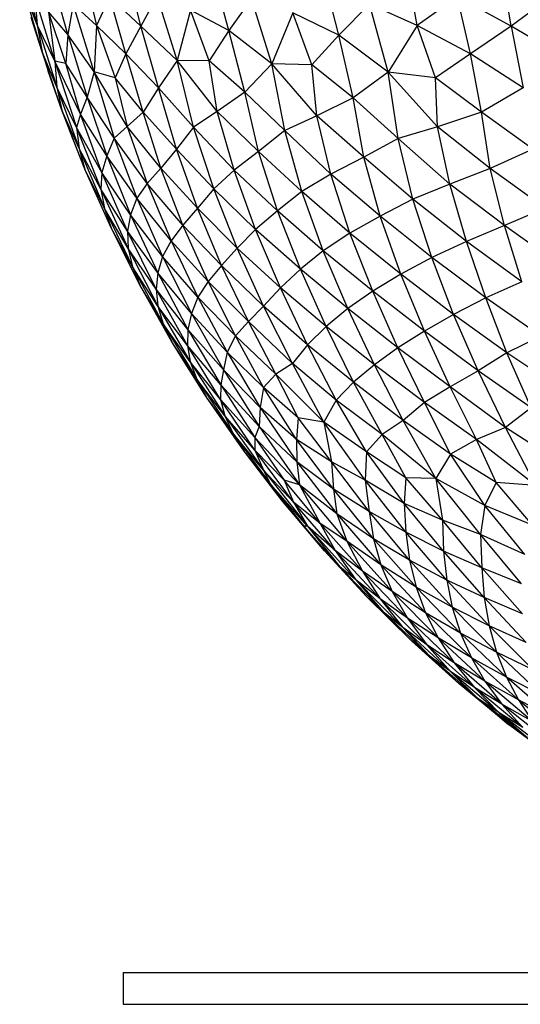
# Model space of a CAD drawing. Header units: millimetres. Extents: x -213 to 187, y -209 to 424.
# Tile 1 of 26: x -115 to -83, y -209 to -147. Entities that reach past the tile are written whole.
import ezdxf

# ---------------------------------------------------------------- set-up
doc = ezdxf.new("R2010")
doc.units = ezdxf.units.MM

msp = doc.modelspace()

# ---------------------------------------------------------------- linework, layer by layer
at = {"color": 7, "linetype": 'Continuous', "lineweight": 25}
for p, q in [((-114.901, -143.293), (-113.799, -147.443)), ((-111.857, -148.043), (-113.044, -143.817)), ((-111.033, -143.469), (-110.057, -147.479)), ((-107.257, -147.514), (-108.268, -143.372)), ((-101.718, -147.786), (-102.858, -143.648)), ((-94.775, -148.079), (-95.87, -143.836)), ((-89.854, -147.485), (-90.537, -143.471)), ((-83.911, -147.515), (-84.628, -143.372)), ((-113.799, -147.443), (-114.581, -145.397)), ((-113.49, -149.136), (-114.581, -145.397)), ((-112.696, -149.72), (-113.944, -145.627)), ((-113.944, -145.627), (-113.799, -147.443)), ((-109.225, -145.671), (-110.057, -147.479)), ((-107.257, -147.514), (-109.225, -145.671)), ((-108.203, -149.263), (-109.225, -145.671)), ((-106.231, -145.62), (-107.257, -147.514)), ((-104.972, -149.687), (-106.231, -145.62)), ((-100.295, -145.777), (-101.718, -147.786)), ((-99.009, -149.884), (-100.295, -145.777)), ((-87.302, -145.672), (-89.854, -147.485)), ((-83.911, -147.515), (-87.302, -145.672)), ((-86.489, -149.267), (-87.302, -145.672)), ((-81.351, -145.62), (-83.911, -147.515)), ((-111.529, -146.129), (-111.857, -148.043)), ((-110.057, -147.479), (-111.529, -146.129)), ((-110.209, -150.398), (-111.529, -146.129)), ((-92.845, -146.139), (-94.775, -148.079)), ((-89.854, -147.485), (-92.845, -146.139)), ((-91.681, -150.417), (-92.845, -146.139)), ((-113.49, -149.136), (-114.173, -146.966)), ((-111.857, -148.043), (-113.078, -146.613)), ((-111.995, -149.874), (-113.078, -146.613)), ((-113.078, -146.613), (-112.696, -149.72)), ((-104.14, -146.504), (-104.972, -149.687)), ((-101.718, -147.786), (-104.14, -146.504)), ((-102.965, -149.711), (-104.14, -146.504)), ((-97.689, -146.683), (-99.009, -149.884)), ((-94.775, -148.079), (-97.689, -146.683)), ((-96.492, -149.955), (-97.689, -146.683)), ((-113.799, -147.443), (-112.563, -151.367)), ((-112.696, -149.72), (-113.799, -147.443)), ((-113.799, -147.443), (-113.49, -149.136)), ((-110.057, -147.479), (-110.209, -150.398)), ((-108.203, -149.263), (-110.057, -147.479)), ((-110.057, -147.479), (-108.893, -150.766)), ((-107.257, -147.514), (-108.203, -149.263)), ((-104.972, -149.687), (-107.257, -147.514)), ((-106.154, -151.414), (-107.257, -147.514)), ((-89.854, -147.485), (-91.681, -150.417)), ((-86.489, -149.267), (-89.854, -147.485)), ((-88.687, -150.776), (-89.854, -147.485)), ((-83.911, -147.515), (-86.489, -149.267)), ((-80.268, -149.688), (-83.911, -147.515)), ((-83.911, -147.515), (-83.163, -151.416)), ((-111.857, -148.043), (-111.995, -149.874)), ((-110.209, -150.398), (-111.857, -148.043)), ((-111.857, -148.043), (-110.644, -151.989)), ((-101.718, -147.786), (-102.965, -149.711)), ((-99.009, -149.884), (-101.718, -147.786)), ((-100.707, -151.677), (-101.718, -147.786)), ((-94.775, -148.079), (-96.492, -149.955)), ((-91.681, -150.417), (-94.775, -148.079)), ((-93.886, -152.044), (-94.775, -148.079)), ((-112.563, -151.367), (-113.49, -149.136)), ((-112.25, -152.803), (-113.49, -149.136)), ((-113.49, -149.136), (-113.105, -150.36)), ((-108.203, -149.263), (-108.893, -150.766)), ((-106.154, -151.414), (-108.203, -149.263)), ((-107.112, -152.933), (-108.203, -149.263)), ((-86.489, -149.267), (-88.687, -150.776)), ((-83.163, -151.416), (-86.489, -149.267)), ((-85.795, -152.94), (-86.489, -149.267)), ((-111.075, -153.055), (-112.696, -149.72)), ((-111.995, -149.874), (-112.696, -149.72)), ((-112.696, -149.72), (-111.323, -153.901)), ((-112.696, -149.72), (-112.563, -151.367)), ((-110.644, -151.989), (-111.995, -149.874)), ((-111.075, -153.055), (-111.995, -149.874)), ((-104.972, -149.687), (-106.154, -151.414)), ((-102.454, -152.906), (-104.972, -149.687)), ((-102.965, -149.711), (-104.972, -149.687)), ((-103.949, -153.879), (-104.972, -149.687)), ((-100.707, -151.677), (-102.965, -149.711)), ((-102.454, -152.906), (-102.965, -149.711)), ((-99.009, -149.884), (-100.707, -151.677)), ((-96.492, -149.955), (-99.009, -149.884)), ((-96.179, -153.168), (-99.009, -149.884)), ((-98.193, -154.086), (-99.009, -149.884)), ((-93.886, -152.044), (-96.492, -149.955)), ((-96.179, -153.168), (-96.492, -149.955)), ((-112.25, -152.803), (-113.105, -150.36)), ((-110.209, -150.398), (-110.644, -151.989)), ((-108.134, -153.848), (-110.209, -150.398)), ((-108.893, -150.766), (-110.209, -150.398)), ((-110.209, -150.398), (-108.95, -154.569)), ((-107.112, -152.933), (-108.893, -150.766)), ((-108.893, -150.766), (-108.134, -153.848)), ((-91.681, -150.417), (-93.886, -152.044)), ((-88.687, -150.776), (-91.681, -150.417)), ((-88.557, -153.866), (-91.681, -150.417)), ((-91.044, -154.606), (-91.681, -150.417)), ((-85.795, -152.94), (-88.687, -150.776)), ((-88.557, -153.866), (-88.687, -150.776)), ((-111.323, -153.901), (-112.563, -151.367)), ((-112.563, -151.367), (-111.155, -155.234)), ((-112.563, -151.367), (-112.25, -152.803)), ((-110.644, -151.989), (-111.075, -153.055)), ((-108.95, -154.569), (-110.644, -151.989)), ((-110.644, -151.989), (-109.412, -155.701)), ((-106.154, -151.414), (-107.112, -152.933)), ((-103.949, -153.879), (-106.154, -151.414)), ((-105.014, -155.274), (-106.154, -151.414)), ((-100.707, -151.677), (-102.454, -152.906)), ((-98.193, -154.086), (-100.707, -151.677)), ((-99.852, -155.411), (-100.707, -151.677)), ((-83.163, -151.416), (-85.795, -152.94)), ((-93.886, -152.044), (-96.179, -153.168)), ((-91.044, -154.606), (-93.886, -152.044)), ((-93.215, -155.778), (-93.886, -152.044)), ((-111.155, -155.234), (-112.25, -152.803)), ((-110.789, -156.533), (-112.25, -152.803)), ((-112.25, -152.803), (-111.766, -154.07)), ((-111.075, -153.055), (-111.323, -153.901)), ((-109.412, -155.701), (-111.075, -153.055)), ((-109.717, -156.733), (-111.075, -153.055)), ((-107.112, -152.933), (-108.134, -153.848)), ((-105.014, -155.274), (-107.112, -152.933)), ((-106.005, -156.472), (-107.112, -152.933)), ((-102.454, -152.906), (-103.949, -153.879)), ((-99.852, -155.411), (-102.454, -152.906)), ((-101.386, -156.603), (-102.454, -152.906)), ((-96.179, -153.168), (-98.193, -154.086)), ((-93.215, -155.778), (-96.179, -153.168)), ((-95.279, -156.857), (-96.179, -153.168)), ((-85.795, -152.94), (-88.557, -153.866)), ((-82.564, -155.281), (-85.795, -152.94)), ((-85.242, -156.484), (-85.795, -152.94)), ((-108.134, -153.848), (-108.95, -154.569)), ((-106.005, -156.472), (-108.134, -153.848)), ((-108.134, -153.848), (-106.871, -157.442)), ((-103.949, -153.879), (-105.014, -155.274)), ((-101.386, -156.603), (-103.949, -153.879)), ((-102.668, -157.773), (-103.949, -153.879)), ((-88.557, -153.866), (-91.044, -154.606)), ((-85.242, -156.484), (-88.557, -153.866)), ((-87.783, -157.467), (-88.557, -153.866)), ((-110.789, -156.533), (-111.766, -154.07)), ((-109.717, -156.733), (-111.323, -153.901)), ((-111.323, -153.901), (-109.782, -157.789)), ((-111.323, -153.901), (-111.155, -155.234)), ((-98.193, -154.086), (-99.852, -155.411)), ((-95.279, -156.857), (-98.193, -154.086)), ((-97.113, -157.938), (-98.193, -154.086)), ((-108.95, -154.569), (-109.412, -155.701)), ((-106.871, -157.442), (-108.95, -154.569)), ((-108.95, -154.569), (-107.524, -158.369)), ((-91.044, -154.606), (-93.215, -155.778)), ((-87.783, -157.467), (-91.044, -154.606)), ((-90.11, -158.416), (-91.044, -154.606)), ((-109.782, -157.789), (-111.155, -155.234)), ((-111.155, -155.234), (-109.561, -159.011)), ((-111.155, -155.234), (-110.789, -156.533)), ((-109.412, -155.701), (-109.717, -156.733)), ((-107.524, -158.369), (-109.412, -155.701)), ((-109.412, -155.701), (-107.917, -159.403)), ((-105.014, -155.274), (-106.005, -156.472)), ((-102.668, -157.773), (-105.014, -155.274)), ((-103.701, -158.979), (-105.014, -155.274)), ((-99.852, -155.411), (-101.386, -156.603)), ((-97.113, -157.938), (-99.852, -155.411)), ((-98.658, -159.151), (-99.852, -155.411)), ((-82.564, -155.281), (-85.242, -156.484)), ((-93.215, -155.778), (-95.279, -156.857)), ((-90.11, -158.416), (-93.215, -155.778)), ((-92.173, -159.488), (-93.215, -155.778)), ((-109.561, -159.011), (-110.789, -156.533)), ((-109.141, -160.231), (-110.789, -156.533)), ((-109.717, -156.733), (-109.782, -157.789)), ((-107.917, -159.403), (-109.717, -156.733)), ((-108.107, -160.444), (-109.717, -156.733)), ((-106.005, -156.472), (-106.871, -157.442)), ((-103.701, -158.979), (-106.005, -156.472)), ((-104.617, -160.064), (-106.005, -156.472)), ((-101.386, -156.603), (-102.668, -157.773)), ((-98.658, -159.151), (-101.386, -156.603)), ((-100.032, -160.336), (-101.386, -156.603)), ((-95.279, -156.857), (-97.113, -157.938)), ((-92.173, -159.488), (-95.279, -156.857)), ((-94.081, -160.562), (-95.279, -156.857)), ((-85.242, -156.484), (-87.783, -157.467)), ((-81.797, -158.988), (-85.242, -156.484)), ((-84.346, -160.082), (-85.242, -156.484)), ((-106.871, -157.442), (-107.524, -158.369)), ((-104.617, -160.064), (-106.871, -157.442)), ((-106.871, -157.442), (-105.357, -161.054)), ((-87.783, -157.467), (-90.11, -158.416)), ((-84.346, -160.082), (-87.783, -157.467)), ((-86.741, -161.085), (-87.783, -157.467)), ((-108.107, -160.444), (-109.782, -157.789)), ((-109.782, -157.789), (-108.069, -161.529)), ((-109.782, -157.789), (-109.561, -159.011)), ((-102.668, -157.773), (-103.701, -158.979)), ((-100.032, -160.336), (-102.668, -157.773)), ((-101.191, -161.508), (-102.668, -157.773)), ((-97.113, -157.938), (-98.658, -159.151)), ((-94.081, -160.562), (-97.113, -157.938)), ((-95.763, -161.669), (-97.113, -157.938)), ((-107.524, -158.369), (-107.917, -159.403)), ((-105.357, -161.054), (-107.524, -158.369)), ((-107.524, -158.369), (-105.895, -162.039)), ((-90.11, -158.416), (-92.173, -159.488)), ((-86.741, -161.085), (-90.11, -158.416)), ((-88.923, -162.09), (-90.11, -158.416)), ((-108.069, -161.529), (-109.561, -159.011)), ((-109.561, -159.011), (-107.787, -162.694)), ((-109.561, -159.011), (-109.141, -160.231)), ((-107.917, -159.403), (-108.107, -160.444)), ((-105.895, -162.039), (-107.917, -159.403)), ((-107.917, -159.403), (-106.196, -163.056)), ((-103.701, -158.979), (-104.617, -160.064)), ((-101.191, -161.508), (-103.701, -158.979)), ((-102.176, -162.604), (-103.701, -158.979)), ((-98.658, -159.151), (-100.032, -160.336)), ((-95.763, -161.669), (-98.658, -159.151)), ((-97.209, -162.842), (-98.658, -159.151)), ((-81.797, -158.988), (-84.346, -160.082)), ((-104.617, -160.064), (-105.357, -161.054)), ((-102.176, -162.604), (-104.617, -160.064)), ((-103.019, -163.612), (-104.617, -160.064)), ((-92.173, -159.488), (-94.081, -160.562)), ((-88.923, -162.09), (-92.173, -159.488)), ((-90.88, -163.145), (-92.173, -159.488)), ((-84.346, -160.082), (-86.741, -161.085)), ((-80.79, -162.614), (-84.346, -160.082)), ((-83.243, -163.63), (-84.346, -160.082)), ((-107.787, -162.694), (-109.141, -160.231)), ((-107.306, -163.862), (-109.141, -160.231)), ((-106.196, -163.056), (-108.107, -160.444)), ((-106.299, -164.091), (-108.107, -160.444)), ((-108.107, -160.444), (-108.069, -161.529)), ((-100.032, -160.336), (-101.191, -161.508)), ((-97.209, -162.842), (-100.032, -160.336)), ((-98.468, -164.009), (-100.032, -160.336)), ((-94.081, -160.562), (-95.763, -161.669)), ((-90.88, -163.145), (-94.081, -160.562)), ((-92.65, -164.215), (-94.081, -160.562)), ((-105.357, -161.054), (-105.895, -162.039)), ((-103.019, -163.612), (-105.357, -161.054)), ((-105.357, -161.054), (-103.663, -164.606)), ((-86.741, -161.085), (-88.923, -162.09)), ((-83.243, -163.63), (-86.741, -161.085)), ((-85.517, -164.638), (-86.741, -161.085)), ((-106.299, -164.091), (-108.069, -161.529)), ((-108.069, -161.529), (-106.189, -165.156)), ((-108.069, -161.529), (-107.787, -162.694)), ((-101.191, -161.508), (-102.176, -162.604)), ((-98.468, -164.009), (-101.191, -161.508)), ((-99.524, -165.157), (-101.191, -161.508)), ((-95.763, -161.669), (-97.209, -162.842)), ((-92.65, -164.215), (-95.763, -161.669)), ((-94.218, -165.315), (-95.763, -161.669)), ((-105.895, -162.039), (-106.196, -163.056)), ((-103.663, -164.606), (-105.895, -162.039)), ((-105.895, -162.039), (-104.071, -165.63)), ((-88.923, -162.09), (-90.88, -163.145)), ((-85.517, -164.638), (-88.923, -162.09)), ((-87.554, -165.683), (-88.923, -162.09)), ((-106.189, -165.156), (-107.787, -162.694)), ((-107.787, -162.694), (-105.849, -166.281)), ((-107.787, -162.694), (-107.306, -163.862)), ((-106.196, -163.056), (-106.299, -164.091)), ((-104.071, -165.63), (-106.196, -163.056)), ((-106.196, -163.056), (-104.293, -166.641)), ((-102.176, -162.604), (-103.019, -163.612)), ((-99.524, -165.157), (-102.176, -162.604)), ((-100.486, -166.124), (-102.176, -162.604)), ((-97.209, -162.842), (-98.468, -164.009)), ((-94.218, -165.315), (-97.209, -162.842)), ((-95.588, -166.453), (-97.209, -162.842)), ((-90.88, -163.145), (-92.65, -164.215)), ((-87.554, -165.683), (-90.88, -163.145)), ((-89.392, -166.738), (-90.88, -163.145)), ((-103.019, -163.612), (-103.663, -164.606)), ((-100.486, -166.124), (-103.019, -163.612)), ((-101.29, -167.042), (-103.019, -163.612)), ((-83.243, -163.63), (-85.517, -164.638)), ((-105.849, -166.281), (-107.306, -163.862)), ((-105.304, -167.422), (-107.306, -163.862)), ((-104.293, -166.641), (-106.299, -164.091)), ((-104.331, -167.637), (-106.299, -164.091)), ((-106.299, -164.091), (-106.189, -165.156)), ((-98.468, -164.009), (-99.524, -165.157)), ((-95.588, -166.453), (-98.468, -164.009)), ((-96.755, -167.6), (-98.468, -164.009)), ((-92.65, -164.215), (-94.218, -165.315)), ((-89.392, -166.738), (-92.65, -164.215)), ((-91.059, -167.784), (-92.65, -164.215)), ((-103.663, -164.606), (-104.071, -165.63)), ((-101.29, -167.042), (-103.663, -164.606)), ((-103.663, -164.606), (-101.817, -168.074)), ((-85.517, -164.638), (-87.554, -165.683)), ((-82.053, -167.061), (-85.517, -164.638)), ((-84.189, -168.107), (-85.517, -164.638)), ((-104.331, -167.637), (-106.189, -165.156)), ((-106.189, -165.156), (-104.155, -168.671)), ((-106.189, -165.156), (-105.849, -166.281)), ((-104.071, -165.63), (-104.293, -166.641)), ((-101.817, -168.074), (-104.071, -165.63)), ((-104.071, -165.63), (-102.053, -169.187)), ((-99.524, -165.157), (-100.486, -166.124)), ((-96.755, -167.6), (-99.524, -165.157)), ((-97.705, -168.769), (-99.524, -165.157)), ((-94.218, -165.315), (-95.588, -166.453)), ((-91.059, -167.784), (-94.218, -165.315)), ((-92.536, -168.873), (-94.218, -165.315)), ((-104.155, -168.671), (-105.849, -166.281)), ((-105.849, -166.281), (-103.743, -169.774)), ((-105.849, -166.281), (-105.304, -167.422)), ((-100.486, -166.124), (-101.29, -167.042)), ((-97.705, -168.769), (-100.486, -166.124)), ((-98.746, -169.454), (-100.486, -166.124)), ((-87.554, -165.683), (-89.392, -166.738)), ((-84.189, -168.107), (-87.554, -165.683)), ((-86.005, -169.244), (-87.554, -165.683)), ((-104.293, -166.641), (-104.331, -167.637)), ((-102.053, -169.187), (-104.293, -166.641)), ((-104.293, -166.641), (-102.221, -170.133)), ((-95.588, -166.453), (-96.755, -167.6)), ((-92.536, -168.873), (-95.588, -166.453)), ((-93.856, -169.947), (-95.588, -166.453)), ((-89.392, -166.738), (-91.059, -167.784)), ((-86.005, -169.244), (-89.392, -166.738)), ((-87.764, -170.244), (-89.392, -166.738)), ((-103.743, -169.774), (-105.304, -167.422)), ((-103.118, -170.91), (-105.304, -167.422)), ((-101.29, -167.042), (-101.817, -168.074)), ((-98.746, -169.454), (-101.29, -167.042)), ((-99.524, -170.286), (-101.29, -167.042)), ((-82.053, -167.061), (-84.189, -168.107)), ((-102.221, -170.133), (-104.331, -167.637)), ((-102.237, -171.04), (-104.331, -167.637)), ((-104.331, -167.637), (-104.155, -168.671)), ((-101.817, -168.074), (-102.053, -169.187)), ((-99.524, -170.286), (-101.817, -168.074)), ((-101.817, -168.074), (-99.742, -171.542)), ((-96.755, -167.6), (-97.705, -168.769)), ((-93.856, -169.947), (-96.755, -167.6)), ((-94.954, -171.084), (-96.755, -167.6)), ((-91.059, -167.784), (-92.536, -168.873)), ((-87.764, -170.244), (-91.059, -167.784)), ((-89.385, -171.232), (-91.059, -167.784)), ((-84.189, -168.107), (-86.005, -169.244)), ((-80.905, -170.303), (-84.189, -168.107)), ((-82.66, -171.571), (-84.189, -168.107)), ((-102.237, -171.04), (-104.155, -168.671)), ((-104.155, -168.671), (-101.97, -172.081)), ((-104.155, -168.671), (-103.743, -169.774)), ((-97.705, -168.769), (-98.746, -169.454)), ((-94.954, -171.084), (-97.705, -168.769)), ((-95.736, -172.47), (-97.705, -168.769)), ((-102.053, -169.187), (-102.221, -170.133)), ((-99.742, -171.542), (-102.053, -169.187)), ((-102.053, -169.187), (-99.799, -172.756)), ((-92.536, -168.873), (-93.856, -169.947)), ((-89.385, -171.232), (-92.536, -168.873)), ((-90.731, -172.371), (-92.536, -168.873)), ((-86.005, -169.244), (-87.764, -170.244)), ((-82.66, -171.571), (-86.005, -169.244)), ((-84.273, -172.811), (-86.005, -169.244)), ((-101.97, -172.081), (-103.743, -169.774)), ((-103.743, -169.774), (-101.474, -173.169)), ((-103.743, -169.774), (-103.118, -170.91)), ((-98.746, -169.454), (-99.524, -170.286)), ((-95.736, -172.47), (-98.746, -169.454)), ((-97.346, -172.202), (-98.746, -169.454)), ((-93.856, -169.947), (-94.954, -171.084)), ((-90.731, -172.371), (-93.856, -169.947)), ((-92.047, -173.243), (-93.856, -169.947)), ((-102.221, -170.133), (-102.237, -171.04)), ((-99.799, -172.756), (-102.221, -170.133)), ((-102.221, -170.133), (-100.07, -173.438)), ((-99.524, -170.286), (-99.742, -171.542)), ((-97.346, -172.202), (-99.524, -170.286)), ((-97.445, -173.57), (-99.524, -170.286)), ((-87.764, -170.244), (-89.385, -171.232)), ((-84.273, -172.811), (-87.764, -170.244)), ((-86.1, -173.561), (-87.764, -170.244)), ((-101.474, -173.169), (-103.118, -170.91)), ((-100.76, -174.293), (-103.118, -170.91)), ((-100.07, -173.438), (-102.237, -171.04)), ((-100.085, -174.247), (-102.237, -171.04)), ((-102.237, -171.04), (-101.97, -172.081)), ((-94.954, -171.084), (-95.736, -172.47)), ((-92.047, -173.243), (-94.954, -171.084)), ((-93.047, -174.345), (-94.954, -171.084)), ((-89.385, -171.232), (-90.731, -172.371)), ((-86.1, -173.561), (-89.385, -171.232)), ((-87.737, -174.501), (-89.385, -171.232)), ((-99.742, -171.542), (-99.799, -172.756)), ((-97.445, -173.57), (-99.742, -171.542)), ((-99.742, -171.542), (-97.43, -174.985)), ((-82.66, -171.571), (-84.273, -172.811)), ((-100.085, -174.247), (-101.97, -172.081)), ((-101.97, -172.081), (-99.543, -175.498)), ((-101.97, -172.081), (-101.474, -173.169)), ((-97.346, -172.202), (-97.445, -173.57)), ((-95.736, -172.47), (-97.346, -172.202)), ((-95.248, -174.986), (-97.346, -172.202)), ((-93.047, -174.345), (-95.736, -172.47)), ((-93.116, -176.14), (-95.736, -172.47)), ((-95.736, -172.47), (-95.248, -174.986)), ((-90.731, -172.371), (-92.047, -173.243)), ((-87.737, -174.501), (-90.731, -172.371)), ((-88.675, -176.023), (-90.731, -172.371)), ((-99.799, -172.756), (-100.07, -173.438)), ((-97.43, -174.985), (-99.799, -172.756)), ((-99.799, -172.756), (-97.258, -176.423)), ((-84.273, -172.811), (-86.1, -173.561)), ((-80.882, -175.008), (-84.273, -172.811)), ((-82.37, -176.474), (-84.273, -172.811)), ((-99.543, -175.498), (-101.474, -173.169)), ((-101.474, -173.169), (-99.116, -176.371)), ((-101.474, -173.169), (-100.76, -174.293)), ((-100.07, -173.438), (-100.085, -174.247)), ((-97.258, -176.423), (-100.07, -173.438)), ((-100.07, -173.438), (-98.239, -176.139)), ((-95.248, -174.986), (-97.445, -173.57)), ((-95.122, -176.706), (-97.445, -173.57)), ((-97.445, -173.57), (-97.43, -174.985)), ((-92.047, -173.243), (-93.047, -174.345)), ((-88.675, -176.023), (-92.047, -173.243)), ((-90.56, -175.993), (-92.047, -173.243)), ((-86.1, -173.561), (-87.737, -174.501)), ((-82.37, -176.474), (-86.1, -173.561)), ((-84.868, -176.273), (-86.1, -173.561)), ((-99.116, -176.371), (-100.76, -174.293)), ((-98.342, -177.447), (-100.76, -174.293)), ((-98.239, -176.139), (-100.085, -174.247)), ((-97.632, -177.507), (-100.085, -174.247)), ((-100.085, -174.247), (-99.543, -175.498)), ((-93.047, -174.345), (-93.116, -176.14)), ((-90.56, -175.993), (-93.047, -174.345)), ((-90.674, -177.608), (-93.047, -174.345)), ((-87.737, -174.501), (-88.675, -176.023)), ((-84.868, -176.273), (-87.737, -174.501)), ((-85.589, -177.734), (-87.737, -174.501)), ((-97.632, -177.507), (-99.543, -175.498)), ((-99.543, -175.498), (-96.751, -179.039)), ((-99.543, -175.498), (-99.116, -176.371)), ((-95.122, -176.706), (-97.43, -174.985)), ((-97.43, -174.985), (-94.909, -178.262)), ((-97.43, -174.985), (-97.258, -176.423)), ((-93.116, -176.14), (-95.248, -174.986)), ((-92.879, -178.106), (-95.248, -174.986)), ((-95.248, -174.986), (-95.122, -176.706)), ((-95.958, -178.856), (-98.239, -176.139)), ((-97.258, -176.423), (-98.239, -176.139)), ((-98.239, -176.139), (-97.632, -177.507)), ((-90.674, -177.608), (-93.116, -176.14)), ((-90.564, -179.408), (-93.116, -176.14)), ((-93.116, -176.14), (-92.879, -178.106)), ((-90.56, -175.993), (-90.674, -177.608)), ((-88.259, -178.662), (-90.56, -175.993)), ((-88.675, -176.023), (-90.56, -175.993)), ((-85.589, -177.734), (-88.675, -176.023)), ((-85.864, -179.561), (-88.675, -176.023)), ((-88.675, -176.023), (-88.259, -178.662)), ((-96.751, -179.039), (-99.116, -176.371)), ((-99.116, -176.371), (-96.995, -179.022)), ((-99.116, -176.371), (-98.342, -177.447)), ((-94.909, -178.262), (-97.258, -176.423)), ((-94.287, -179.979), (-97.258, -176.423)), ((-97.258, -176.423), (-95.958, -178.856)), ((-92.879, -178.106), (-95.122, -176.706)), ((-92.608, -179.823), (-95.122, -176.706)), ((-95.122, -176.706), (-94.909, -178.262)), ((-84.868, -176.273), (-85.589, -177.734)), ((-82.583, -178.97), (-84.868, -176.273)), ((-82.37, -176.474), (-84.868, -176.273)), ((-96.995, -179.022), (-98.342, -177.447)), ((-95.694, -180.588), (-98.342, -177.447)), ((-95.958, -178.856), (-97.632, -177.507)), ((-95.019, -180.572), (-97.632, -177.507)), ((-97.632, -177.507), (-96.751, -179.039)), ((-88.259, -178.662), (-90.674, -177.608)), ((-88.183, -180.605), (-90.674, -177.608)), ((-90.674, -177.608), (-90.564, -179.408)), ((-85.589, -177.734), (-85.864, -179.561)), ((-82.583, -178.97), (-85.589, -177.734)), ((-83.06, -180.809), (-85.589, -177.734)), ((-92.608, -179.823), (-94.909, -178.262)), ((-94.909, -178.262), (-92.147, -181.464)), ((-94.909, -178.262), (-94.287, -179.979)), ((-90.564, -179.408), (-92.879, -178.106)), ((-90.323, -181.18), (-92.879, -178.106)), ((-92.879, -178.106), (-92.608, -179.823)), ((-85.864, -179.561), (-88.259, -178.662)), ((-85.78, -181.649), (-88.259, -178.662)), ((-88.259, -178.662), (-88.183, -180.605)), ((-94.718, -181.583), (-96.995, -179.022)), ((-96.751, -179.039), (-96.995, -179.022)), ((-96.995, -179.022), (-95.694, -180.588)), ((-95.019, -180.572), (-96.751, -179.039)), ((-93.711, -182.408), (-96.751, -179.039)), ((-96.751, -179.039), (-94.718, -181.583)), ((-94.287, -179.979), (-95.958, -178.856)), ((-93.295, -181.869), (-95.958, -178.856)), ((-95.958, -178.856), (-95.019, -180.572)), ((-90.323, -181.18), (-92.608, -179.823)), ((-89.911, -182.865), (-92.608, -179.823)), ((-92.608, -179.823), (-92.147, -181.464)), ((-88.183, -180.605), (-90.564, -179.408)), ((-87.97, -182.428), (-90.564, -179.408)), ((-90.564, -179.408), (-90.323, -181.18)), ((-83.06, -180.809), (-85.864, -179.561)), ((-83.262, -182.669), (-85.864, -179.561)), ((-85.864, -179.561), (-85.78, -181.649)), ((-92.147, -181.464), (-94.287, -179.979)), ((-91.422, -183.138), (-94.287, -179.979)), ((-94.287, -179.979), (-93.295, -181.869)), ((-94.718, -181.583), (-95.694, -180.588)), ((-93.035, -183.462), (-95.694, -180.588)), ((-93.295, -181.869), (-95.019, -180.572)), ((-92.17, -183.619), (-95.019, -180.572)), ((-95.019, -180.572), (-93.711, -182.408)), ((-87.97, -182.428), (-90.323, -181.18)), ((-87.642, -184.137), (-90.323, -181.18)), ((-90.323, -181.18), (-89.911, -182.865)), ((-85.78, -181.649), (-88.183, -180.605)), ((-85.62, -183.534), (-88.183, -180.605)), ((-88.183, -180.605), (-87.97, -182.428)), ((-93.711, -182.408), (-94.718, -181.583)), ((-91.979, -184.44), (-94.718, -181.583)), ((-94.718, -181.583), (-93.035, -183.462)), ((-89.911, -182.865), (-92.147, -181.464)), ((-92.147, -181.464), (-89.324, -184.482)), ((-92.147, -181.464), (-91.422, -183.138)), ((-83.262, -182.669), (-85.78, -181.649)), ((-83.216, -184.558), (-85.78, -181.649)), ((-85.78, -181.649), (-85.62, -183.534)), ((-90.75, -185.415), (-93.711, -182.408)), ((-92.17, -183.619), (-93.711, -182.408)), ((-93.711, -182.408), (-91.979, -184.44)), ((-91.422, -183.138), (-93.295, -181.869)), ((-90.449, -184.83), (-93.295, -181.869)), ((-93.295, -181.869), (-92.17, -183.619)), ((-85.62, -183.534), (-87.97, -182.428)), ((-85.303, -185.315), (-87.97, -182.428)), ((-87.97, -182.428), (-87.642, -184.137)), ((-87.642, -184.137), (-89.911, -182.865)), ((-87.111, -185.774), (-89.911, -182.865)), ((-89.911, -182.865), (-89.324, -184.482)), ((-91.979, -184.44), (-93.035, -183.462)), ((-90.19, -186.268), (-93.035, -183.462)), ((-90.449, -184.83), (-92.17, -183.619)), ((-89.228, -186.506), (-92.17, -183.619)), ((-92.17, -183.619), (-90.75, -185.415)), ((-89.324, -184.482), (-91.422, -183.138)), ((-88.523, -186.067), (-91.422, -183.138)), ((-91.422, -183.138), (-90.449, -184.83)), ((-83.216, -184.558), (-85.62, -183.534)), ((-82.98, -186.358), (-85.62, -183.534)), ((-85.62, -183.534), (-85.303, -185.315)), ((-85.303, -185.315), (-87.642, -184.137)), ((-84.853, -186.968), (-87.642, -184.137)), ((-87.642, -184.137), (-87.111, -185.774)), ((-90.75, -185.415), (-91.979, -184.44)), ((-89.057, -187.233), (-91.979, -184.44)), ((-91.979, -184.44), (-90.19, -186.268)), ((-88.523, -186.067), (-90.449, -184.83)), ((-87.508, -187.633), (-90.449, -184.83)), ((-90.449, -184.83), (-89.228, -186.506)), ((-87.111, -185.774), (-89.324, -184.482)), ((-89.324, -184.482), (-86.425, -187.321)), ((-89.324, -184.482), (-88.523, -186.067)), ((-89.228, -186.506), (-90.75, -185.415)), ((-87.748, -188.199), (-90.75, -185.415)), ((-90.75, -185.415), (-89.057, -187.233)), ((-82.98, -186.358), (-85.303, -185.315)), ((-82.541, -188.076), (-85.303, -185.315)), ((-85.303, -185.315), (-84.853, -186.968)), ((-86.425, -187.321), (-88.523, -186.067)), ((-85.574, -188.799), (-88.523, -186.067)), ((-88.523, -186.067), (-87.508, -187.633)), ((-84.853, -186.968), (-87.111, -185.774)), ((-84.212, -188.541), (-87.111, -185.774)), ((-87.111, -185.774), (-86.425, -187.321)), ((-89.057, -187.233), (-90.19, -186.268)), ((-87.195, -188.966), (-90.19, -186.268)), ((-87.508, -187.633), (-89.228, -186.506)), ((-86.23, -189.205), (-89.228, -186.506)), ((-89.228, -186.506), (-87.748, -188.199)), ((-87.748, -188.199), (-89.057, -187.233)), ((-86.02, -189.88), (-89.057, -187.233)), ((-89.057, -187.233), (-87.195, -188.966)), ((-84.212, -188.541), (-86.425, -187.321)), ((-86.425, -187.321), (-83.461, -189.983)), ((-86.425, -187.321), (-85.574, -188.799)), ((-82.541, -188.076), (-84.853, -186.968)), ((-81.965, -189.67), (-84.853, -186.968)), ((-84.853, -186.968), (-84.212, -188.541)), ((-85.574, -188.799), (-87.508, -187.633)), ((-84.513, -190.245), (-87.508, -187.633)), ((-87.508, -187.633), (-86.23, -189.205)), ((-86.23, -189.205), (-87.748, -188.199)), ((-84.685, -190.789), (-87.748, -188.199)), ((-87.748, -188.199), (-86.02, -189.88)), ((-81.965, -189.67), (-84.212, -188.541)), ((-81.202, -191.176), (-84.212, -188.541)), ((-84.212, -188.541), (-83.461, -189.983)), ((-86.02, -189.88), (-87.195, -188.966)), ((-84.086, -191.52), (-87.195, -188.966)), ((-84.513, -190.245), (-86.23, -189.205)), ((-83.182, -191.711), (-86.23, -189.205)), ((-86.23, -189.205), (-84.685, -190.789)), ((-83.461, -189.983), (-85.574, -188.799)), ((-82.583, -191.331), (-85.574, -188.799)), ((-85.574, -188.799), (-84.513, -190.245)), ((-84.685, -190.789), (-86.02, -189.88)), ((-82.904, -192.358), (-86.02, -189.88)), ((-86.02, -189.88), (-84.086, -191.52)), ((-82.583, -191.331), (-84.513, -190.245)), ((-81.496, -192.658), (-84.513, -190.245)), ((-84.513, -190.245), (-83.182, -191.711)), ((-81.202, -191.176), (-83.461, -189.983)), ((-83.461, -189.983), (-80.439, -192.466)), ((-83.461, -189.983), (-82.583, -191.331)), ((-83.182, -191.711), (-84.685, -190.789)), ((-81.572, -193.192), (-84.685, -190.789)), ((-84.685, -190.789), (-82.904, -192.358)), ((-82.904, -192.358), (-84.086, -191.52)), ((-80.901, -193.899), (-84.086, -191.52)), ((-108.378, -207.163), (-108.378, -209.163)), ((-108.378, -207.163), (81.622, -207.163)), ((-108.378, -209.163), (81.622, -209.163))]:
    msp.add_line(p, q, dxfattribs=at)

doc.saveas('drawing.dxf')
